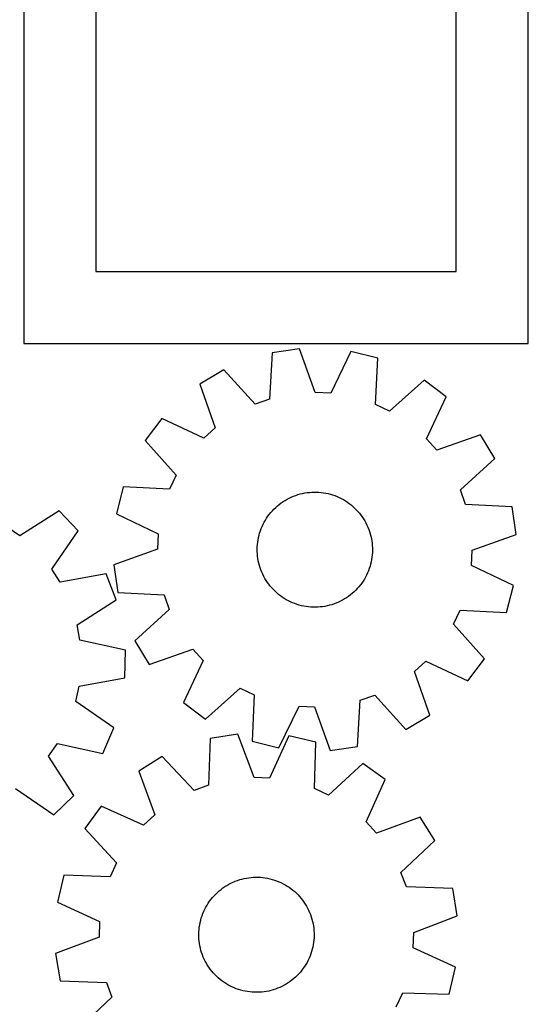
# Model space of a CAD drawing. Header units: millimetres. Extents: x 7 to 1243, y 7 to 1332.
# Tile 13 of 21: x 1031 to 1243, y 392 to 803. Entities that reach past the tile are written whole.
import ezdxf

# ---------------------------------------------------------------- set-up
doc = ezdxf.new("R2010")
doc.units = ezdxf.units.MM
doc.layers.add('CUT', color=7, linetype='CONTINUOUS', true_color=0x000000)

msp = doc.modelspace()

# ---------------------------------------------------------------- linework, layer by layer
at = {"layer": 'CUT'}
for p, q in [((1033.070174, 937.77469), (1033.070174, 667.77469)), ((1243.070174, 667.77469), (1243.070174, 937.77469)), ((1063.070174, 907.77469), (1063.070174, 697.77469)), ((1213.070174, 697.77469), (1213.070174, 907.77469)), ((1063.070174, 697.77469), (1213.070174, 697.77469)), ((1033.070174, 667.77469), (1243.070174, 667.77469)), ((1147.824395, 665.617844), (1136.408672, 663.954495)), ((1154.368044, 647.379887), (1147.824395, 665.617844)), ((1136.408672, 663.954495), (1135.341395, 644.607575)), ((1169.179076, 664.513658), (1160.789294, 647.047864)), ((1180.362365, 661.681784), (1169.179076, 664.513658)), ((1179.428545, 642.327962), (1180.362365, 661.681784)), ((1116.256966, 656.802547), (1106.346749, 650.897205)), ((1129.281874, 642.457018), (1116.256966, 656.802547)), ((1106.346749, 650.897205), (1112.764459, 632.614552)), ((1199.668964, 652.489567), (1185.233946, 639.563907)), ((1208.917264, 645.593596), (1199.668964, 652.489567)), ((1135.341395, 644.607575), (1129.281874, 642.457018)), ((1160.789294, 647.047864), (1154.368044, 647.379887)), ((1200.64814, 628.070355), (1208.917264, 645.593596)), ((1185.233946, 639.563907), (1179.428545, 642.327962)), ((1090.465932, 636.577943), (1083.569962, 627.329643)), ((1107.989174, 628.308819), (1090.465932, 636.577943)), ((1112.764459, 632.614552), (1107.989174, 628.308819)), ((1204.953873, 623.295069), (1200.64814, 628.070355)), ((1223.236526, 629.71278), (1204.953873, 623.295069)), ((1229.141868, 619.802563), (1223.236526, 629.71278)), ((1083.569962, 627.329643), (1096.495622, 612.894625)), ((1214.796339, 606.777655), (1229.141868, 619.802563)), ((1096.495622, 612.894625), (1093.731566, 607.089224)), ((1074.377745, 608.023044), (1071.54587, 596.839755)), ((1093.731566, 607.089224), (1074.377745, 608.023044)), ((1143.51188, 603.349086), (1144.397279, 603.767133)), ((1144.397279, 603.767133), (1145.298993, 604.148718)), ((1145.298993, 604.148718), (1146.215521, 604.493205)), ((1146.215521, 604.493205), (1147.145337, 604.800022)), ((1147.145337, 604.800022), (1148.086895, 605.068658)), ((1148.086895, 605.068658), (1149.038626, 605.298665)), ((1149.038626, 605.298665), (1149.998946, 605.489661)), ((1149.998946, 605.489661), (1150.966258, 605.641328)), ((1150.966258, 605.641328), (1151.938951, 605.753414)), ((1151.938951, 605.753414), (1152.915407, 605.825731)), ((1152.915407, 605.825731), (1153.893999, 605.85816)), ((1153.893999, 605.85816), (1154.8731, 605.850647)), ((1154.8731, 605.850647), (1155.85108, 605.803204)), ((1155.85108, 605.803204), (1156.826311, 605.71591)), ((1156.826311, 605.71591), (1157.797169, 605.58891)), ((1157.797169, 605.58891), (1158.76204, 605.422416)), ((1158.76204, 605.422416), (1159.719316, 605.216705)), ((1159.719316, 605.216705), (1160.667405, 604.972119)), ((1160.667405, 604.972119), (1161.604729, 604.689065)), ((1161.604729, 604.689065), (1162.529727, 604.368015)), ((1162.529727, 604.368015), (1163.440861, 604.009503)), ((1163.440861, 604.009503), (1164.336613, 603.614125)), ((1164.336613, 603.614125), (1165.215492, 603.182539)), ((1216.946896, 600.718134), (1214.796339, 606.777655)), ((1137.186041, 598.787738), (1137.890654, 599.467602)), ((1137.890654, 599.467602), (1138.622411, 600.118161)), ((1138.622411, 600.118161), (1139.380095, 600.738331)), ((1139.380095, 600.738331), (1140.162444, 601.32708)), ((1140.162444, 601.32708), (1140.968156, 601.883428)), ((1140.968156, 601.883428), (1141.79589, 602.40645)), ((1141.79589, 602.40645), (1142.644269, 602.895273)), ((1142.644269, 602.895273), (1143.51188, 603.349086)), ((1165.215492, 603.182539), (1166.076037, 602.715465)), ((1166.076037, 602.715465), (1166.916814, 602.213679)), ((1166.916814, 602.213679), (1167.736424, 601.678016)), ((1167.736424, 601.678016), (1168.533503, 601.109369)), ((1168.533503, 601.109369), (1169.306724, 600.508683)), ((1169.306724, 600.508683), (1170.054801, 599.876958)), ((1170.054801, 599.876958), (1170.776488, 599.215246)), ((1236.293816, 599.650857), (1216.946896, 600.718134)), ((1237.957165, 588.235133), (1236.293816, 599.650857)), ((1047.675931, 598.014029), (1031.345713, 587.584916)), ((1055.691356, 589.717137), (1047.675931, 598.014029)), ((1071.54587, 596.839755), (1089.011665, 588.449973)), ((1134.109501, 594.99003), (1134.661771, 595.798542)), ((1134.661771, 595.798542), (1135.246559, 596.583856)), ((1135.246559, 596.583856), (1135.862893, 597.344664)), ((1135.862893, 597.344664), (1136.509746, 598.079699)), ((1136.509746, 598.079699), (1137.186041, 598.787738)), ((1170.776488, 599.215246), (1171.470585, 598.524648)), ((1171.470585, 598.524648), (1172.135935, 597.806314)), ((1172.135935, 597.806314), (1172.771431, 597.061438)), ((1172.771431, 597.061438), (1173.376017, 596.291262)), ((1173.376017, 596.291262), (1173.948684, 595.497066)), ((1173.948684, 595.497066), (1174.488481, 594.680173)), ((1031.345713, 587.584916), (1026.061931, 591.24884)), ((1131.866123, 590.647801), (1132.243147, 591.551432)), ((1132.243147, 591.551432), (1132.656714, 592.438932)), ((1132.656714, 592.438932), (1133.106137, 593.308825)), ((1133.106137, 593.308825), (1133.590668, 594.159663)), ((1133.590668, 594.159663), (1134.109501, 594.99003)), ((1174.488481, 594.680173), (1174.994509, 593.841943)), ((1174.994509, 593.841943), (1175.465926, 592.983769)), ((1175.465926, 592.983769), (1175.901947, 592.107081)), ((1175.901947, 592.107081), (1176.301845, 591.213339)), ((1176.301845, 591.213339), (1176.664957, 590.304029)), ((1044.705067, 573.756439), (1055.691356, 589.717137)), ((1089.011665, 588.449973), (1088.679642, 582.028723)), ((1130.735086, 586.902406), (1130.960282, 587.855287)), ((1130.960282, 587.855287), (1131.224156, 588.79819)), ((1131.224156, 588.79819), (1131.526271, 589.729544)), ((1131.526271, 589.729544), (1131.866123, 590.647801)), ((1176.664957, 590.304029), (1176.990677, 589.380664)), ((1176.990677, 589.380664), (1177.278463, 588.444783)), ((1177.278463, 588.444783), (1177.527836, 587.497942)), ((1177.527836, 587.497942), (1177.738382, 586.541717)), ((1219.719208, 581.691484), (1237.957165, 588.235133)), ((1130.200131, 582.044267), (1130.227615, 583.023011)), ((1130.227615, 583.023011), (1130.294998, 583.99982)), ((1130.294998, 583.99982), (1130.402167, 584.973067)), ((1130.402167, 584.973067), (1130.548945, 585.941133)), ((1130.548945, 585.941133), (1130.735086, 586.902406)), ((1177.738382, 586.541717), (1177.909749, 585.5777)), ((1177.909749, 585.5777), (1178.041653, 584.607496)), ((1178.041653, 584.607496), (1178.133874, 583.632718)), ((1178.133874, 583.632718), (1178.186258, 582.654991)), ((1088.679642, 582.028723), (1070.441685, 575.485074)), ((1130.212592, 581.065217), (1130.200131, 582.044267)), ((1130.264976, 580.087489), (1130.212592, 581.065217)), ((1130.357197, 579.112712), (1130.264976, 580.087489)), ((1130.489101, 578.142508), (1130.357197, 579.112712)), ((1177.996682, 578.747141), (1177.849905, 577.779075)), ((1178.103852, 579.720388), (1177.996682, 578.747141)), ((1178.171234, 580.697196), (1178.103852, 579.720388)), ((1178.198718, 581.67594), (1178.171234, 580.697196)), ((1178.186258, 582.654991), (1178.198718, 581.67594)), ((1219.387185, 575.270234), (1219.719208, 581.691484)), ((1070.441685, 575.485074), (1072.105033, 564.069351)), ((1130.660468, 577.178491), (1130.489101, 578.142508)), ((1130.871013, 576.222266), (1130.660468, 577.178491)), ((1131.120387, 575.275425), (1130.871013, 576.222266)), ((1131.408173, 574.339543), (1131.120387, 575.275425)), ((1177.174693, 574.922018), (1176.872579, 573.990663)), ((1177.438568, 575.864921), (1177.174693, 574.922018)), ((1177.663763, 576.817802), (1177.438568, 575.864921)), ((1177.849905, 577.779075), (1177.663763, 576.817802)), ((1236.852979, 566.880453), (1219.387185, 575.270234)), ((1048.184522, 568.349399), (1044.705067, 573.756439)), ((1067.262725, 571.735339), (1048.184522, 568.349399)), ((1071.492929, 561.00264), (1067.262725, 571.735339)), ((1131.733893, 573.416179), (1131.408173, 574.339543)), ((1132.097004, 572.506869), (1131.733893, 573.416179)), ((1132.496903, 571.613126), (1132.097004, 572.506869)), ((1132.932924, 570.736439), (1132.496903, 571.613126)), ((1133.40434, 569.878265), (1132.932924, 570.736439)), ((1175.742136, 571.281275), (1175.292712, 570.411382)), ((1176.155703, 572.168776), (1175.742136, 571.281275)), ((1176.532727, 573.072406), (1176.155703, 572.168776)), ((1176.872579, 573.990663), (1176.532727, 573.072406)), ((1133.910368, 569.040034), (1133.40434, 569.878265)), ((1134.450165, 568.223141), (1133.910368, 569.040034)), ((1135.022833, 567.428946), (1134.450165, 568.223141)), ((1135.627418, 566.658769), (1135.022833, 567.428946)), ((1136.262915, 565.913894), (1135.627418, 566.658769)), ((1173.152291, 567.136352), (1172.535957, 566.375544)), ((1173.737079, 567.921665), (1173.152291, 567.136352)), ((1174.289349, 568.730178), (1173.737079, 567.921665)), ((1174.808181, 569.560544), (1174.289349, 568.730178)), ((1175.292712, 570.411382), (1174.808181, 569.560544)), ((1234.021105, 555.697164), (1236.852979, 566.880453)), ((1072.105033, 564.069351), (1091.451954, 563.002074)), ((1091.451954, 563.002074), (1093.60251, 556.942553)), ((1136.928265, 565.195559), (1136.262915, 565.913894)), ((1137.622361, 564.504961), (1136.928265, 565.195559)), ((1138.344049, 563.843249), (1137.622361, 564.504961)), ((1139.092125, 563.211525), (1138.344049, 563.843249)), ((1139.865347, 562.610839), (1139.092125, 563.211525)), ((1140.662426, 562.042191), (1139.865347, 562.610839)), ((1168.236406, 562.393128), (1167.430694, 561.836779)), ((1169.018755, 562.981877), (1168.236406, 562.393128)), ((1169.776438, 563.602047), (1169.018755, 562.981877)), ((1170.508195, 564.252605), (1169.776438, 563.602047)), ((1171.212808, 564.93247), (1170.508195, 564.252605)), ((1171.889104, 565.640509), (1171.212808, 564.93247)), ((1172.535957, 566.375544), (1171.889104, 565.640509)), ((1055.235027, 550.461149), (1071.492929, 561.00264)), ((1141.482036, 561.506529), (1140.662426, 562.042191)), ((1142.322813, 561.004743), (1141.482036, 561.506529)), ((1143.183358, 560.537668), (1142.322813, 561.004743)), ((1144.062237, 560.106083), (1143.183358, 560.537668)), ((1144.957989, 559.710705), (1144.062237, 560.106083)), ((1145.869122, 559.352193), (1144.957989, 559.710705)), ((1146.794121, 559.031143), (1145.869122, 559.352193)), ((1147.731445, 558.748089), (1146.794121, 559.031143)), ((1148.679534, 558.503503), (1147.731445, 558.748089)), ((1149.63681, 558.297792), (1148.679534, 558.503503)), ((1150.60168, 558.131298), (1149.63681, 558.297792)), ((1158.399903, 558.230546), (1157.432591, 558.078879)), ((1159.360224, 558.421543), (1158.399903, 558.230546)), ((1160.311955, 558.65155), (1159.360224, 558.421543)), ((1161.253512, 558.920186), (1160.311955, 558.65155)), ((1162.183329, 559.227002), (1161.253512, 558.920186)), ((1163.099857, 559.57149), (1162.183329, 559.227002)), ((1164.001571, 559.953074), (1163.099857, 559.57149)), ((1164.88697, 560.371121), (1164.001571, 559.953074)), ((1165.754581, 560.824934), (1164.88697, 560.371121)), ((1166.60296, 561.313758), (1165.754581, 560.824934)), ((1167.430694, 561.836779), (1166.60296, 561.313758)), ((1093.60251, 556.942553), (1079.256981, 543.917645)), ((1151.572539, 558.004298), (1150.60168, 558.131298)), ((1152.54777, 557.917004), (1151.572539, 558.004298)), ((1153.525749, 557.869561), (1152.54777, 557.917004)), ((1154.50485, 557.862047), (1153.525749, 557.869561)), ((1155.483443, 557.894476), (1154.50485, 557.862047)), ((1156.459898, 557.966794), (1155.483443, 557.894476)), ((1157.432591, 558.078879), (1156.459898, 557.966794)), ((1211.903228, 550.825583), (1214.667283, 556.630984)), ((1214.667283, 556.630984), (1234.021105, 555.697164)), ((1056.380439, 544.134165), (1055.235027, 550.461149)), ((1224.828888, 536.390565), (1211.903228, 550.825583)), ((1075.302144, 539.961454), (1056.380439, 544.134165)), ((1079.256981, 543.917645), (1085.162323, 534.007428)), ((1075.103117, 528.426904), (1075.302144, 539.961454)), ((1085.162323, 534.007428), (1103.444976, 540.425138)), ((1103.444976, 540.425138), (1107.75071, 535.649853)), ((1107.75071, 535.649853), (1099.481586, 518.126611)), ((1195.63439, 531.105655), (1200.409676, 535.411389)), ((1200.409676, 535.411389), (1217.932917, 527.142265)), ((1217.932917, 527.142265), (1224.828888, 536.390565)), ((1202.052101, 512.823002), (1195.63439, 531.105655)), ((1056.04872, 524.909466), (1075.103117, 528.426904)), ((1054.685711, 518.625765), (1056.04872, 524.909466)), ((1108.729886, 511.230641), (1123.164904, 524.156301)), ((1123.164904, 524.156301), (1128.970305, 521.392245)), ((1128.970305, 521.392245), (1128.036485, 502.038424)), ((1070.570259, 507.52966), (1054.685711, 518.625765)), ((1099.481586, 518.126611), (1108.729886, 511.230641)), ((1171.990178, 499.765712), (1173.057455, 519.112633)), ((1173.057455, 519.112633), (1179.116976, 521.263189)), ((1179.116976, 521.263189), (1192.141884, 506.91766)), ((1139.219774, 499.206549), (1147.609555, 516.672344)), ((1147.609555, 516.672344), (1154.030805, 516.340321)), ((1154.030805, 516.340321), (1160.574454, 498.102364)), ((1192.141884, 506.91766), (1202.052101, 512.823002)), ((1065.972301, 496.949289), (1070.570259, 507.52966)), ((1122.064541, 504.9675), (1110.679302, 503.106907)), ((1128.92273, 486.845479), (1122.064541, 504.9675)), ((1043.358344, 495.70762), (1047.022268, 500.991402)), ((1047.022268, 500.991402), (1065.972301, 496.949289)), ((1110.679302, 503.106907), (1109.946889, 483.744418)), ((1128.036485, 502.038424), (1139.219774, 499.206549)), ((1143.435128, 504.232919), (1135.348763, 486.624594)), ((1154.665735, 501.594941), (1143.435128, 504.232919)), ((1154.066879, 482.227861), (1154.665735, 501.594941)), ((1160.574454, 498.102364), (1171.990178, 499.765712)), ((1053.787457, 479.377402), (1043.358344, 495.70762)), ((1090.654342, 495.607402), (1080.847771, 489.531496)), ((1103.92548, 481.489353), (1090.654342, 495.607402)), ((1174.128471, 492.738107), (1159.91923, 479.564653)), ((1183.494689, 486.003165), (1174.128471, 492.738107)), ((1080.847771, 489.531496), (1087.580814, 471.362606)), ((1135.348763, 486.624594), (1128.92273, 486.845479)), ((1175.529957, 468.339489), (1183.494689, 486.003165)), ((1029.529867, 482.348266), (1045.490565, 471.361977)), ((1109.946889, 483.744418), (1103.92548, 481.489353)), ((1159.91923, 479.564653), (1154.066879, 482.227861)), ((1045.490565, 471.361977), (1053.787457, 479.377402)), ((1065.217057, 474.939636), (1058.482115, 465.573419)), ((1082.880733, 466.974904), (1065.217057, 474.939636)), ((1087.580814, 471.362606), (1082.880733, 466.974904)), ((1179.917659, 463.639408), (1175.529957, 468.339489)), ((1198.086549, 470.372451), (1179.917659, 463.639408)), ((1204.162455, 460.56588), (1198.086549, 470.372451)), ((1058.482115, 465.573419), (1071.655568, 451.364177)), ((1190.044406, 447.294742), (1204.162455, 460.56588)), ((1071.655568, 451.364177), (1068.992361, 445.511826)), ((1049.625281, 446.110682), (1046.987303, 434.880075)), ((1068.992361, 445.511826), (1049.625281, 446.110682)), ((1120.153427, 443.269885), (1121.056319, 443.648673)), ((1121.056319, 443.648673), (1121.973911, 443.990319)), ((1121.973911, 443.990319), (1122.904673, 444.294253)), ((1122.904673, 444.294253), (1123.847059, 444.559969)), ((1123.847059, 444.559969), (1124.799498, 444.787026)), ((1124.799498, 444.787026), (1125.760406, 444.975045)), ((1125.760406, 444.975045), (1126.728183, 445.123714)), ((1126.728183, 445.123714), (1127.701219, 445.232785)), ((1127.701219, 445.232785), (1128.677894, 445.302076)), ((1128.677894, 445.302076), (1129.656582, 445.331472)), ((1129.656582, 445.331472), (1130.635655, 445.320925)), ((1130.635655, 445.320925), (1131.613483, 445.270451)), ((1131.613483, 445.270451), (1132.588438, 445.180135)), ((1132.588438, 445.180135), (1133.558899, 445.050127)), ((1133.558899, 445.050127), (1134.523248, 444.880644)), ((1134.523248, 444.880644), (1135.479883, 444.671967)), ((1135.479883, 444.671967), (1136.427209, 444.424444)), ((1136.427209, 444.424444), (1137.363651, 444.138487)), ((1137.363651, 444.138487), (1138.28765, 443.814572)), ((1138.28765, 443.814572), (1139.197668, 443.453238)), ((1139.197668, 443.453238), (1140.092191, 443.055086)), ((1192.299471, 441.273333), (1190.044406, 447.294742)), ((1113.63351, 438.990538), (1114.367279, 439.638826)), ((1114.367279, 439.638826), (1115.126881, 440.256645)), ((1115.126881, 440.256645), (1115.911051, 440.842967)), ((1115.911051, 440.842967), (1116.718483, 441.396816)), ((1116.718483, 441.396816), (1117.547834, 441.917269)), ((1117.547834, 441.917269), (1118.397723, 442.403462)), ((1118.397723, 442.403462), (1119.266736, 442.854584)), ((1119.266736, 442.854584), (1120.153427, 443.269885)), ((1140.092191, 443.055086), (1140.969729, 442.62078)), ((1140.969729, 442.62078), (1141.828822, 442.151041)), ((1141.828822, 442.151041), (1142.668039, 441.646652)), ((1142.668039, 441.646652), (1143.485986, 441.108452)), ((1143.485986, 441.108452), (1144.281299, 440.537337)), ((1144.281299, 440.537337), (1145.052655, 439.934257)), ((1145.052655, 439.934257), (1145.798771, 439.300217)), ((1145.798771, 439.300217), (1146.518404, 438.636272)), ((1211.66196, 440.54092), (1192.299471, 441.273333)), ((1213.522553, 429.155681), (1211.66196, 440.54092)), ((1109.838499, 434.524705), (1110.393271, 435.331502)), ((1110.393271, 435.331502), (1110.980491, 436.115)), ((1110.980491, 436.115), (1111.599179, 436.873894)), ((1111.599179, 436.873894), (1112.248307, 437.606921)), ((1112.248307, 437.606921), (1112.926793, 438.31286)), ((1112.926793, 438.31286), (1113.63351, 438.990538)), ((1146.518404, 438.636272), (1147.210357, 437.943527)), ((1147.210357, 437.943527), (1147.873477, 437.223134)), ((1147.873477, 437.223134), (1148.506663, 436.476293)), ((1148.506663, 436.476293), (1149.108858, 435.704246)), ((1149.108858, 435.704246), (1149.679062, 434.90828)), ((1046.987303, 434.880075), (1064.595628, 426.79371)), ((1107.581675, 430.189449), (1107.961497, 431.091907)), ((1107.961497, 431.091907), (1108.377813, 431.978122)), ((1108.377813, 431.978122), (1108.82993, 432.846618)), ((1108.82993, 432.846618), (1109.317096, 433.69595)), ((1109.317096, 433.69595), (1109.838499, 434.524705)), ((1149.679062, 434.90828), (1150.216325, 434.089718)), ((1150.216325, 434.089718), (1150.719753, 433.249923)), ((1150.719753, 433.249923), (1151.188508, 432.390293)), ((1151.188508, 432.390293), (1151.62181, 431.512258)), ((1151.62181, 431.512258), (1152.018937, 430.61728)), ((1106.439037, 426.447577), (1106.667184, 427.399756)), ((1106.667184, 427.399756), (1106.93398, 428.341836)), ((1106.93398, 428.341836), (1107.238979, 429.27225)), ((1107.238979, 429.27225), (1107.581675, 430.189449)), ((1152.018937, 430.61728), (1152.379229, 429.706849)), ((1152.379229, 429.706849), (1152.702086, 428.78248)), ((1152.702086, 428.78248), (1152.98697, 427.845711)), ((1152.98697, 427.845711), (1153.233408, 426.898102)), ((1153.233408, 426.898102), (1153.440989, 425.941229)), ((1195.400532, 422.297492), (1213.522553, 429.155681)), ((1064.595628, 426.79371), (1064.374743, 420.367677)), ((1105.919547, 422.569773), (1105.989956, 423.546368)), ((1105.989956, 423.546368), (1106.100141, 424.519279)), ((1106.100141, 424.519279), (1106.249918, 425.486885)), ((1106.249918, 425.486885), (1106.439037, 426.447577)), ((1153.440989, 425.941229), (1153.609368, 424.976686)), ((1153.609368, 424.976686), (1153.738265, 424.006077)), ((1153.738265, 424.006077), (1153.827464, 423.031019)), ((1153.827464, 423.031019), (1153.876818, 422.053134)), ((1064.374743, 420.367677), (1046.252721, 413.509488)), ((1105.88903, 421.591119), (1105.919547, 422.569773)), ((1105.898456, 420.612035), (1105.88903, 421.591119)), ((1105.94781, 419.63415), (1105.898456, 420.612035)), ((1106.03701, 418.659092), (1105.94781, 419.63415)), ((1153.785318, 419.118801), (1153.675134, 418.14589)), ((1153.855728, 420.095395), (1153.785318, 419.118801)), ((1153.886245, 421.07405), (1153.855728, 420.095395)), ((1153.876818, 422.053134), (1153.886245, 421.07405)), ((1195.179647, 415.871459), (1195.400532, 422.297492)), ((1106.165906, 417.688483), (1106.03701, 418.659092)), ((1106.334285, 416.72394), (1106.165906, 417.688483)), ((1106.541866, 415.767067), (1106.334285, 416.72394)), ((1106.788304, 414.819458), (1106.541866, 415.767067)), ((1107.073189, 413.882689), (1106.788304, 414.819458)), ((1153.10809, 415.265413), (1152.841295, 414.323333)), ((1153.336238, 416.217592), (1153.10809, 415.265413)), ((1153.525357, 417.178284), (1153.336238, 416.217592)), ((1153.675134, 418.14589), (1153.525357, 417.178284)), ((1212.787972, 407.785094), (1195.179647, 415.871459)), ((1046.252721, 413.509488), (1048.113315, 402.124249)), ((1107.396046, 412.95832), (1107.073189, 413.882689)), ((1107.756338, 412.047888), (1107.396046, 412.95832)), ((1108.153465, 411.152911), (1107.756338, 412.047888)), ((1108.586767, 410.274876), (1108.153465, 411.152911)), ((1151.397461, 410.687047), (1150.945345, 409.818551)), ((1151.813777, 411.573262), (1151.397461, 410.687047)), ((1152.193599, 412.47572), (1151.813777, 411.573262)), ((1152.536295, 413.392919), (1152.193599, 412.47572)), ((1152.841295, 414.323333), (1152.536295, 413.392919)), ((1109.055522, 409.415246), (1108.586767, 410.274876)), ((1109.558949, 408.575451), (1109.055522, 409.415246)), ((1110.096212, 407.756889), (1109.558949, 408.575451)), ((1110.666416, 406.960923), (1110.096212, 407.756889)), ((1111.268612, 406.188876), (1110.666416, 406.960923)), ((1148.794784, 406.550169), (1148.176096, 405.791275)), ((1149.382003, 407.333667), (1148.794784, 406.550169)), ((1149.936776, 408.140464), (1149.382003, 407.333667)), ((1150.458179, 408.969219), (1149.936776, 408.140464)), ((1150.945345, 409.818551), (1150.458179, 408.969219)), ((1210.149994, 396.554486), (1212.787972, 407.785094)), ((1111.901797, 405.442035), (1111.268612, 406.188876)), ((1112.564918, 404.721642), (1111.901797, 405.442035)), ((1113.256871, 404.028897), (1112.564918, 404.721642)), ((1113.976504, 403.364951), (1113.256871, 404.028897)), ((1114.72262, 402.730911), (1113.976504, 403.364951)), ((1115.493976, 402.127832), (1114.72262, 402.730911)), ((1144.648394, 402.408524), (1143.864224, 401.822202)), ((1145.407995, 403.026343), (1144.648394, 402.408524)), ((1146.141765, 403.674631), (1145.407995, 403.026343)), ((1146.848481, 404.352309), (1146.141765, 403.674631)), ((1147.526968, 405.058248), (1146.848481, 404.352309)), ((1148.176096, 405.791275), (1147.526968, 405.058248)), ((1048.113315, 402.124249), (1067.475804, 401.391836)), ((1067.475804, 401.391836), (1069.730869, 395.370427)), ((1116.289289, 401.556717), (1115.493976, 402.127832)), ((1117.107235, 401.018517), (1116.289289, 401.556717)), ((1117.946453, 400.514128), (1117.107235, 401.018517)), ((1118.805546, 400.044389), (1117.946453, 400.514128)), ((1119.683084, 399.610083), (1118.805546, 400.044389)), ((1120.577606, 399.211931), (1119.683084, 399.610083)), ((1121.487624, 398.850597), (1120.577606, 399.211931)), ((1122.411623, 398.526681), (1121.487624, 398.850597)), ((1123.348065, 398.240724), (1122.411623, 398.526681)), ((1124.295392, 397.993202), (1123.348065, 398.240724)), ((1136.870601, 398.370916), (1135.928216, 398.1052)), ((1137.801364, 398.67485), (1136.870601, 398.370916)), ((1138.718955, 399.016496), (1137.801364, 398.67485)), ((1139.621848, 399.395284), (1138.718955, 399.016496)), ((1140.508538, 399.810585), (1139.621848, 399.395284)), ((1141.377551, 400.261707), (1140.508538, 399.810585)), ((1142.227441, 400.7479), (1141.377551, 400.261707)), ((1143.056792, 401.268353), (1142.227441, 400.7479)), ((1143.864224, 401.822202), (1143.056792, 401.268353)), ((1069.730869, 395.370427), (1055.61282, 382.099289)), ((1125.252026, 397.784525), (1124.295392, 397.993202)), ((1126.216376, 397.615042), (1125.252026, 397.784525)), ((1127.186836, 397.485034), (1126.216376, 397.615042)), ((1128.161792, 397.394718), (1127.186836, 397.485034)), ((1129.13962, 397.344244), (1128.161792, 397.394718)), ((1130.118693, 397.333697), (1129.13962, 397.344244)), ((1131.097381, 397.363093), (1130.118693, 397.333697)), ((1132.074056, 397.432384), (1131.097381, 397.363093)), ((1133.047092, 397.541455), (1132.074056, 397.432384)), ((1134.014869, 397.690124), (1133.047092, 397.541455)), ((1134.975777, 397.878143), (1134.014869, 397.690124)), ((1135.928216, 398.1052), (1134.975777, 397.878143)), ((1188.119706, 391.300992), (1190.782914, 397.153343)), ((1190.782914, 397.153343), (1210.149994, 396.554486))]:
    msp.add_line(p, q, dxfattribs=at)

doc.saveas('drawing.dxf')
